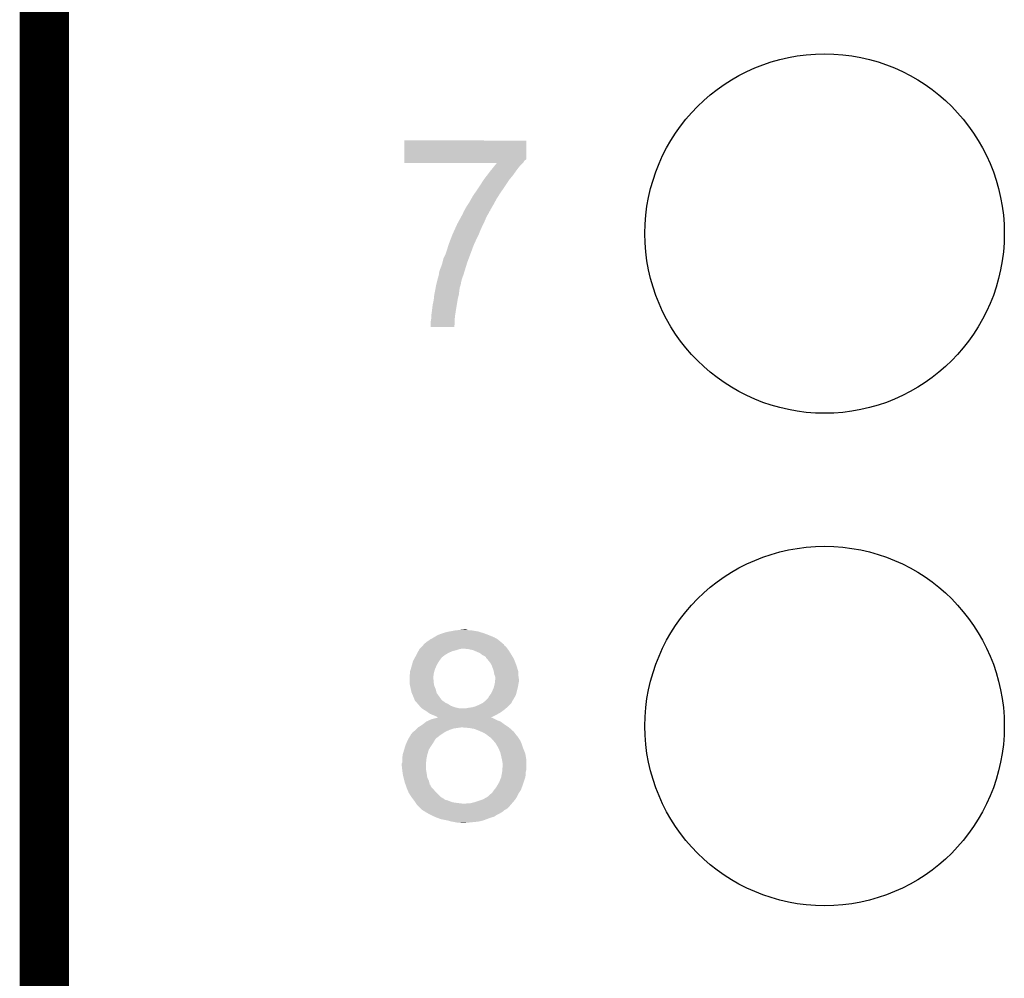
# Model space of a CAD drawing. Extents: x -4 to 126, y -8 to 66.
# Tile 35 of 256: x -4.36 to 0.72, y 34.05 to 38.99. Entities that reach past the tile are written whole.
import ezdxf

# ---------------------------------------------------------------- set-up
doc = ezdxf.new("R2010")
doc.units = 0
doc.layers.get('0').update_dxf_attribs({"linetype": 'CONTINUOUS'})
for name, color, linetype in [('CLICKER_2_FOR_TMPM4L4A_V104_GKO', 14, 'CONTINUOUS'), ('CLICKER_2_FOR_TMPM4L4A_V104_GTO', 11, 'CONTINUOUS'), ('CLICKER_2_FOR_TMPM4L4A_V104_GTS', 8, 'CONTINUOUS')]:
    doc.layers.add(name, color=color, linetype=linetype)

# ---------------------------------------------------------------- blocks, each defined once
blk = doc.blocks.new('ROUND_43')
blk.add_circle((0, 0), 0.9271)

msp = doc.modelspace()

# ---------------------------------------------------------------- linework, layer by layer
at = {"layer": 'CLICKER_2_FOR_TMPM4L4A_V104_GKO', "const_width": 0.254}
msp.add_lwpolyline([(-4.23672, -3.83286), (-4.23672, 61.95314)], dxfattribs=at)
at = {"layer": 'CLICKER_2_FOR_TMPM4L4A_V104_GTO'}
for points in [[(-2.379976, 38.27526), (-2.37996, 38.369218), (-1.75006, 38.27526), (-1.75006, 38.369218)], [(-2.37996, 38.369218), (-2.379958, 38.36924), (-1.75006, 38.369218), (-2.379958, 38.36924)], [(-2.37998, 38.25494), (-2.379978, 38.265094), (-1.765302, 38.25494), (-1.760222, 38.265094)], [(-2.37998, 38.252422), (-2.37998, 38.25494), (-1.76782, 38.252422), (-1.765302, 38.25494)], [(-1.902506, 38.2524), (-2.37998, 38.252422), (-1.767842, 38.2524), (-1.76782, 38.252422)], [(-2.379978, 38.272714), (-2.379976, 38.27526), (-1.750066, 38.272714), (-1.75006, 38.27526)], [(-2.379978, 38.27018), (-2.379978, 38.272714), (-1.7526, 38.27018), (-1.750066, 38.272714)], [(-2.379978, 38.265094), (-2.379978, 38.27018), (-1.760222, 38.265094), (-1.7526, 38.27018)], [(-1.916934, 38.234618), (-1.902506, 38.2524), (-1.785622, 38.234618), (-1.767842, 38.2524)], [(-1.954904, 38.18636), (-1.93548, 38.21176), (-1.82118, 38.18636), (-1.803038, 38.21176)], [(-1.93548, 38.21176), (-1.927238, 38.22192), (-1.803038, 38.21176), (-1.79578, 38.22192)], [(-1.927238, 38.22192), (-1.916934, 38.234618), (-1.79578, 38.22192), (-1.785622, 38.234618)], [(-1.99644, 38.1254), (-1.9685, 38.168578), (-1.865208, 38.1254), (-1.836422, 38.168578)], [(-1.9685, 38.16858), (-1.954904, 38.18636), (-1.83642, 38.16858), (-1.82118, 38.18636)], [(-1.9685, 38.168578), (-1.9685, 38.16858), (-1.836422, 38.168578), (-1.83642, 38.16858)], [(-2.015652, 38.09746), (-1.998188, 38.12286), (-1.88468, 38.09746), (-1.8669, 38.12286)], [(-1.998188, 38.12286), (-1.99644, 38.1254), (-1.8669, 38.12286), (-1.865208, 38.1254)], [(-2.044702, 38.049198), (-2.033092, 38.06952), (-1.913546, 38.049198), (-1.902458, 38.06952)], [(-2.033092, 38.06952), (-2.024382, 38.08476), (-1.902458, 38.06952), (-1.892762, 38.08476)], [(-2.024382, 38.08476), (-2.015652, 38.09746), (-1.892762, 38.08476), (-1.88468, 38.09746)], [(-2.07518, 37.995866), (-2.075178, 37.998404), (-1.943098, 37.995866), (-1.942252, 37.998404)], [(-2.075178, 37.998404), (-2.072642, 38.003476), (-1.942252, 37.998404), (-1.94056, 38.003476)], [(-2.072642, 38.003476), (-2.072638, 38.003482), (-1.94056, 38.003476), (-1.940556, 38.003482)], [(-2.072638, 38.003482), (-2.069258, 38.008554), (-1.940556, 38.003482), (-1.935486, 38.008554)], [(-2.069258, 38.008554), (-2.067564, 38.011096), (-1.935486, 38.008554), (-1.93548, 38.011096)], [(-2.067564, 38.011096), (-2.06756, 38.011102), (-1.93548, 38.011096), (-1.935478, 38.011102)], [(-2.06756, 38.011102), (-2.06248, 38.021258), (-1.935478, 38.011102), (-1.929554, 38.021258)], [(-2.06248, 38.021258), (-2.054862, 38.03396), (-1.929554, 38.021258), (-1.922146, 38.03396)], [(-2.054862, 38.03396), (-2.049782, 38.04158), (-1.922146, 38.03396), (-1.9177, 38.04158)], [(-2.049782, 38.04158), (-2.044702, 38.049198), (-1.9177, 38.04158), (-1.913546, 38.049198)], [(-2.10566, 37.93998), (-2.10012, 37.95014), (-1.97104, 37.93998), (-1.96596, 37.95014)], [(-2.10012, 37.95014), (-2.090422, 37.96792), (-1.96596, 37.95014), (-1.95834, 37.96792)], [(-2.090422, 37.96792), (-2.08211, 37.98316), (-1.95834, 37.96792), (-1.95072, 37.98316)], [(-2.08211, 37.98316), (-2.075186, 37.995858), (-1.95072, 37.98316), (-1.9431, 37.995858)], [(-2.075186, 37.995858), (-2.07518, 37.995866), (-1.9431, 37.995858), (-1.943098, 37.995866)], [(-2.13106, 37.8841), (-2.12067, 37.90696), (-1.995424, 37.8841), (-1.98628, 37.90696)], [(-2.12067, 37.90696), (-2.11028, 37.92982), (-1.98628, 37.90696), (-1.97612, 37.92982)], [(-2.11028, 37.92982), (-2.10566, 37.93998), (-1.97612, 37.92982), (-1.97104, 37.93998)], [(-2.151382, 37.83076), (-2.141706, 37.85616), (-2.020686, 37.83076), (-2.00914, 37.85616)], [(-2.141706, 37.85616), (-2.132028, 37.88156), (-2.00914, 37.85616), (-1.99644, 37.88156)], [(-2.132028, 37.88156), (-2.13106, 37.8841), (-1.99644, 37.88156), (-1.995424, 37.8841)], [(-2.16662, 37.782502), (-2.160694, 37.80028), (-2.038668, 37.782502), (-2.032, 37.80028)], [(-2.160694, 37.80028), (-2.159, 37.80536), (-2.032, 37.80028), (-2.030154, 37.80536)], [(-2.159, 37.80536), (-2.152144, 37.82822), (-2.030154, 37.80536), (-2.02184, 37.82822)], [(-2.152144, 37.82822), (-2.151382, 37.83076), (-2.02184, 37.82822), (-2.020686, 37.83076)], [(-2.18186, 37.74186), (-2.17678, 37.762182), (-2.05391, 37.74186), (-2.046288, 37.762182)], [(-2.17678, 37.762182), (-2.16662, 37.782502), (-2.046288, 37.762182), (-2.038668, 37.782502)], [(-2.19964, 37.688522), (-2.197098, 37.698682), (-2.070492, 37.688522), (-2.067366, 37.698682)], [(-2.197098, 37.698682), (-2.186938, 37.72408), (-2.067366, 37.698682), (-2.05955, 37.72408)], [(-2.186938, 37.72408), (-2.182586, 37.739322), (-2.05955, 37.72408), (-2.05486, 37.739322)], [(-2.182586, 37.739322), (-2.18186, 37.74186), (-2.05486, 37.739322), (-2.05391, 37.74186)], [(-2.214218, 37.627558), (-2.210242, 37.6428), (-2.087882, 37.627558), (-2.08534, 37.6428)], [(-2.210242, 37.6428), (-2.207592, 37.65296), (-2.08534, 37.6428), (-2.082798, 37.65296)], [(-2.207592, 37.65296), (-2.203618, 37.668198), (-2.082798, 37.65296), (-2.07772, 37.668198)], [(-2.203618, 37.668198), (-2.202292, 37.67328), (-2.07772, 37.668198), (-2.07518, 37.67328)], [(-2.202292, 37.67328), (-2.19964, 37.683442), (-2.07518, 37.67328), (-2.072054, 37.683442)], [(-2.19964, 37.683442), (-2.19964, 37.688522), (-2.072054, 37.683442), (-2.070492, 37.688522)], [(-2.224532, 37.57422), (-2.220468, 37.59454), (-2.09804, 37.57422), (-2.0955, 37.59454)], [(-2.220468, 37.59454), (-2.21996, 37.59708), (-2.0955, 37.59454), (-2.095138, 37.59708)], [(-2.21996, 37.59708), (-2.21719, 37.612318), (-2.095138, 37.59708), (-2.09296, 37.612318)], [(-2.21719, 37.612318), (-2.21488, 37.62502), (-2.09296, 37.612318), (-2.088728, 37.62502)], [(-2.21488, 37.62502), (-2.214218, 37.627558), (-2.088728, 37.62502), (-2.087882, 37.627558)], [(-2.23266, 37.523418), (-2.22758, 37.546282), (-2.108202, 37.523418), (-2.10439, 37.546282)], [(-2.22758, 37.546282), (-2.22682, 37.5539), (-2.10439, 37.546282), (-2.10312, 37.5539)], [(-2.22682, 37.5539), (-2.22504, 37.57168), (-2.10312, 37.5539), (-2.098676, 37.57168)], [(-2.22504, 37.57168), (-2.224532, 37.57422), (-2.098676, 37.57168), (-2.09804, 37.57422)], [(-2.23774, 37.48278), (-2.234566, 37.50818), (-2.114752, 37.48278), (-2.11074, 37.50818)], [(-2.234566, 37.50818), (-2.23266, 37.523418), (-2.11074, 37.50818), (-2.108202, 37.523418)], [(-2.24282, 37.437062), (-2.24028, 37.452302), (-2.119458, 37.437062), (-2.118726, 37.452302)], [(-2.24028, 37.467542), (-2.23774, 37.48278), (-2.117158, 37.467542), (-2.114752, 37.48278)], [(-2.24028, 37.459918), (-2.24028, 37.467542), (-2.11836, 37.459918), (-2.117158, 37.467542)], [(-2.24028, 37.452302), (-2.24028, 37.459918), (-2.118726, 37.452302), (-2.11836, 37.459918)], [(-2.24282, 37.406602), (-2.24282, 37.437062), (-2.120922, 37.406602), (-2.119458, 37.437062)], [(-2.120922, 37.40658), (-2.24282, 37.406602), (-2.120922, 37.40658), (-2.120922, 37.406602)], [(-2.226734, 35.80638), (-2.214032, 35.814), (-1.915158, 35.80638), (-1.93294, 35.814)], [(-2.214032, 35.814), (-2.209798, 35.81654), (-1.93294, 35.814), (-1.939542, 35.81654)], [(-2.209798, 35.81654), (-2.19202, 35.82416), (-1.939542, 35.81654), (-1.95935, 35.82416)], [(-2.19202, 35.82416), (-2.184394, 35.826702), (-1.95935, 35.82416), (-1.96596, 35.826702)], [(-2.184394, 35.826702), (-2.17678, 35.82924), (-1.96596, 35.826702), (-1.974208, 35.82924)], [(-2.17678, 35.82924), (-2.159002, 35.83432), (-1.974208, 35.82924), (-1.99072, 35.83432)], [(-2.159002, 35.83432), (-2.145456, 35.83686), (-1.99072, 35.83432), (-1.998978, 35.83686)], [(-2.145456, 35.83686), (-2.118362, 35.84194), (-1.998978, 35.83686), (-2.029458, 35.84194)], [(-2.118362, 35.84194), (-2.095482, 35.844482), (-2.042158, 35.84194), (-2.05232, 35.844482)], [(-2.095482, 35.844482), (-2.072658, 35.847018), (-2.05232, 35.844482), (-2.059938, 35.847018)], [(-2.072658, 35.847018), (-2.072638, 35.84702), (-2.059938, 35.847018), (-2.072638, 35.84702)], [(-2.28854, 35.75812), (-2.284308, 35.7632), (-1.8542, 35.75812), (-1.861816, 35.7632)], [(-2.284308, 35.7632), (-2.280078, 35.768276), (-1.861816, 35.7632), (-1.864358, 35.768276)], [(-2.280078, 35.768276), (-2.277956, 35.770822), (-1.864358, 35.768276), (-1.866902, 35.770822)], [(-2.277956, 35.770822), (-2.275842, 35.773358), (-1.866902, 35.770822), (-1.869944, 35.773358)], [(-2.275842, 35.773358), (-2.273296, 35.775902), (-1.869944, 35.773358), (-1.872998, 35.775902)], [(-2.273296, 35.775902), (-2.26822, 35.778442), (-1.872998, 35.775902), (-1.876046, 35.778442)], [(-2.26822, 35.778442), (-2.26314, 35.78352), (-1.876046, 35.778442), (-1.88214, 35.78352)], [(-2.26314, 35.78352), (-2.25552, 35.7886), (-1.88214, 35.78352), (-1.888236, 35.7886)], [(-2.25552, 35.7886), (-2.245358, 35.79622), (-1.888236, 35.7886), (-1.897382, 35.79622)], [(-2.245358, 35.79622), (-2.235202, 35.8013), (-1.897382, 35.79622), (-1.90627, 35.8013)], [(-2.235202, 35.8013), (-2.226734, 35.80638), (-1.90627, 35.8013), (-1.915158, 35.80638)], [(-2.324562, 35.702244), (-2.31902, 35.7124), (-2.186932, 35.702244), (-2.173394, 35.7124)], [(-2.31902, 35.7124), (-2.31648, 35.717482), (-2.173394, 35.7124), (-2.166618, 35.717482)], [(-2.31648, 35.717482), (-2.3114, 35.727638), (-2.166618, 35.717482), (-2.148844, 35.727638)], [(-2.3114, 35.72764), (-2.307046, 35.73526), (-2.14884, 35.72764), (-2.131058, 35.73526)], [(-2.3114, 35.727638), (-2.3114, 35.72764), (-2.148844, 35.727638), (-2.14884, 35.72764)], [(-2.307046, 35.73526), (-2.304142, 35.74034), (-2.131058, 35.73526), (-2.110742, 35.74034)], [(-2.304142, 35.74034), (-2.301238, 35.74542), (-2.110742, 35.74034), (-2.095498, 35.74542)], [(-2.301238, 35.74542), (-2.2987, 35.74796), (-2.095498, 35.74542), (-2.082798, 35.74796)], [(-2.2987, 35.74796), (-2.29616, 35.7505), (-1.847214, 35.74796), (-1.84912, 35.7505)], [(-2.29616, 35.7505), (-2.288542, 35.758118), (-1.84912, 35.7505), (-1.854198, 35.758118)], [(-2.288542, 35.758118), (-2.28854, 35.75812), (-1.854198, 35.758118), (-1.8542, 35.75812)], [(-2.04724, 35.74542), (-2.0701, 35.74796), (-1.84531, 35.74542), (-1.847214, 35.74796)], [(-2.024386, 35.74034), (-2.04724, 35.74542), (-1.8415, 35.74034), (-1.84531, 35.74542)], [(-2.024378, 35.740338), (-2.024386, 35.74034), (-1.841498, 35.740338), (-1.8415, 35.74034)], [(-1.98882, 35.725098), (-2.024378, 35.740338), (-1.831972, 35.725098), (-1.841498, 35.740338)], [(-1.98247, 35.72002), (-1.98882, 35.725098), (-1.8288, 35.72002), (-1.831972, 35.725098)], [(-1.976118, 35.714938), (-1.98247, 35.72002), (-1.82575, 35.714938), (-1.8288, 35.72002)], [(-1.965958, 35.709858), (-1.976118, 35.714938), (-1.822702, 35.709858), (-1.82575, 35.714938)], [(-2.34188, 35.65652), (-2.337726, 35.671758), (-2.21488, 35.65652), (-2.20726, 35.671758)], [(-2.337726, 35.671758), (-2.334262, 35.68446), (-2.20726, 35.671758), (-2.19964, 35.68446)], [(-2.334262, 35.68446), (-2.33426, 35.684462), (-2.19964, 35.68446), (-2.19964, 35.684462)], [(-2.33426, 35.684462), (-2.32872, 35.69462), (-2.19964, 35.684462), (-2.192018, 35.69462)], [(-2.32872, 35.69462), (-2.325946, 35.699706), (-2.192018, 35.69462), (-2.18694, 35.699706)], [(-2.325946, 35.699706), (-2.324562, 35.702244), (-2.18694, 35.699706), (-2.186932, 35.702244)], [(-1.95834, 35.70477), (-1.965958, 35.709858), (-1.819648, 35.70477), (-1.822702, 35.709858)], [(-1.958336, 35.702234), (-1.95834, 35.70477), (-1.818126, 35.702234), (-1.819648, 35.70477)], [(-1.95181, 35.694622), (-1.958336, 35.702234), (-1.81356, 35.694622), (-1.818126, 35.702234)], [(-1.9431, 35.684462), (-1.95181, 35.694622), (-1.809652, 35.684462), (-1.81356, 35.694622)], [(-1.9304, 35.66668), (-1.9431, 35.684462), (-1.802812, 35.66668), (-1.809652, 35.684462)], [(-1.928494, 35.661602), (-1.9304, 35.66668), (-1.80086, 35.661602), (-1.802812, 35.66668)], [(-1.92278, 35.64636), (-1.928494, 35.661602), (-1.79617, 35.64636), (-1.80086, 35.661602)], [(-2.35204, 35.610802), (-2.350136, 35.61842), (-2.228428, 35.610802), (-2.22758, 35.61842)], [(-2.35204, 35.59556), (-2.35204, 35.610802), (-2.23012, 35.59556), (-2.228428, 35.610802)], [(-2.350136, 35.61842), (-2.3495, 35.620962), (-2.22758, 35.61842), (-2.226946, 35.620962)], [(-2.3495, 35.631124), (-2.347216, 35.638742), (-2.224404, 35.631124), (-2.222498, 35.638742)], [(-2.3495, 35.620962), (-2.3495, 35.631124), (-2.226946, 35.620962), (-2.224404, 35.631124)], [(-2.347216, 35.638742), (-2.34188, 35.65652), (-2.222498, 35.638742), (-2.21488, 35.65652)], [(-1.9177, 35.63112), (-1.92278, 35.64636), (-1.791482, 35.63112), (-1.79617, 35.64636)], [(-1.917274, 35.628576), (-1.9177, 35.63112), (-1.7907, 35.628576), (-1.791482, 35.63112)], [(-1.915158, 35.615878), (-1.917274, 35.628576), (-1.7907, 35.615878), (-1.7907, 35.628576)], [(-1.912112, 35.60826), (-1.915158, 35.615878), (-1.7907, 35.60826), (-1.7907, 35.615878)], [(-2.35204, 35.593024), (-2.35204, 35.59556), (-2.23012, 35.593024), (-2.23012, 35.59556)], [(-2.35204, 35.585402), (-2.35204, 35.593024), (-2.227582, 35.585402), (-2.23012, 35.593024)], [(-2.35204, 35.572702), (-2.35204, 35.585402), (-2.22758, 35.572702), (-2.227582, 35.585402)], [(-2.35204, 35.567622), (-2.35204, 35.572702), (-2.226732, 35.567622), (-2.22758, 35.572702)], [(-2.349782, 35.557462), (-2.35204, 35.567622), (-2.22504, 35.557462), (-2.226732, 35.567622)], [(-1.917068, 35.54984), (-1.913256, 35.56508), (-1.79324, 35.54984), (-1.7907, 35.56508)], [(-1.913256, 35.56508), (-1.91262, 35.56762), (-1.7907, 35.56508), (-1.790192, 35.56762)], [(-1.91262, 35.56762), (-1.911492, 35.577778), (-1.790192, 35.56762), (-1.78816, 35.577778)], [(-1.91008, 35.603176), (-1.912112, 35.60826), (-1.789972, 35.603176), (-1.7907, 35.60826)], [(-1.911492, 35.577778), (-1.910082, 35.590478), (-1.78816, 35.577778), (-1.78816, 35.590478)], [(-1.910082, 35.590478), (-1.91008, 35.59048), (-1.78816, 35.590478), (-1.78816, 35.59048)], [(-1.91008, 35.59048), (-1.91008, 35.603176), (-1.78816, 35.59048), (-1.789972, 35.603176)], [(-2.34583, 35.539682), (-2.349782, 35.557462), (-2.217422, 35.539682), (-2.22504, 35.557462)], [(-2.34188, 35.521902), (-2.34583, 35.539682), (-2.212976, 35.521902), (-2.217422, 35.539682)], [(-2.34079, 35.519362), (-2.34188, 35.521902), (-2.212342, 35.519362), (-2.212976, 35.521902)], [(-2.33426, 35.50412), (-2.34079, 35.519362), (-2.201454, 35.50412), (-2.212342, 35.519362)], [(-1.937006, 35.509198), (-1.93294, 35.51428), (-1.8034, 35.509198), (-1.80213, 35.51428)], [(-1.93294, 35.51428), (-1.92532, 35.52952), (-1.80213, 35.51428), (-1.79832, 35.52952)], [(-1.92532, 35.52952), (-1.917702, 35.547298), (-1.79832, 35.52952), (-1.793876, 35.547298)], [(-1.917702, 35.547298), (-1.917068, 35.54984), (-1.793876, 35.547298), (-1.79324, 35.54984)], [(-2.32613, 35.4838), (-2.33426, 35.50412), (-2.18694, 35.4838), (-2.201454, 35.50412)], [(-2.325114, 35.481262), (-2.32613, 35.4838), (-2.184402, 35.481262), (-2.18694, 35.4838)], [(-2.3241, 35.478724), (-2.325114, 35.481262), (-2.180594, 35.478724), (-2.184402, 35.481262)], [(-2.321556, 35.47618), (-2.3241, 35.478724), (-2.17678, 35.47618), (-2.180594, 35.478724)], [(-2.316478, 35.4711), (-2.321556, 35.47618), (-2.170006, 35.4711), (-2.17678, 35.47618)], [(-2.314302, 35.468562), (-2.316478, 35.4711), (-2.166622, 35.468562), (-2.170006, 35.4711)], [(-2.309946, 35.46348), (-2.314302, 35.468562), (-2.15392, 35.46348), (-2.166622, 35.468562)], [(-2.30124, 35.453322), (-2.309946, 35.46348), (-2.138682, 35.453322), (-2.15392, 35.46348)], [(-2.01168, 35.450778), (-1.9939, 35.4584), (-1.844042, 35.450778), (-1.83642, 35.4584)], [(-1.9939, 35.4584), (-1.973592, 35.468554), (-1.83642, 35.4584), (-1.826266, 35.468554)], [(-1.973592, 35.468554), (-1.973584, 35.468558), (-1.826266, 35.468554), (-1.826266, 35.468558)], [(-1.973584, 35.468558), (-1.970624, 35.471096), (-1.826266, 35.468558), (-1.82626, 35.471096)], [(-1.970624, 35.471096), (-1.9558, 35.4838), (-1.82626, 35.471096), (-1.818322, 35.4838)], [(-1.9558, 35.4838), (-1.948182, 35.49142), (-1.818322, 35.4838), (-1.81356, 35.49142)], [(-1.948182, 35.49142), (-1.943102, 35.501578), (-1.81356, 35.49142), (-1.807756, 35.501578)], [(-1.943102, 35.501578), (-1.937006, 35.509198), (-1.807756, 35.501578), (-1.8034, 35.509198)], [(-2.30124, 35.45332), (-2.30124, 35.453322), (-2.138676, 35.45332), (-2.138682, 35.453322)], [(-2.293622, 35.445702), (-2.30124, 35.45332), (-2.118362, 35.445702), (-2.138676, 35.45332)], [(-2.28854, 35.44062), (-2.293622, 35.445702), (-2.095502, 35.44062), (-2.118362, 35.445702)], [(-2.286002, 35.438082), (-2.28854, 35.44062), (-1.857754, 35.438082), (-1.854708, 35.44062)], [(-2.273806, 35.43046), (-2.286002, 35.438082), (-1.8669, 35.43046), (-1.857754, 35.438082)], [(-2.26568, 35.42538), (-2.273806, 35.43046), (-1.874012, 35.42538), (-1.8669, 35.43046)], [(-2.255008, 35.417758), (-2.26568, 35.42538), (-1.88468, 35.417758), (-1.874012, 35.42538)], [(-2.247902, 35.412682), (-2.255008, 35.417758), (-1.89382, 35.412682), (-1.88468, 35.417758)], [(-2.23012, 35.40506), (-2.247902, 35.412682), (-1.90754, 35.40506), (-1.89382, 35.412682)], [(-2.059942, 35.44062), (-2.047238, 35.44316), (-1.854708, 35.44062), (-1.85166, 35.44316)], [(-2.047238, 35.44316), (-2.029462, 35.4457), (-1.85166, 35.44316), (-1.84912, 35.4457)], [(-2.029462, 35.4457), (-2.01168, 35.450778), (-1.84912, 35.4457), (-1.844042, 35.450778)], [(-2.28854, 35.35426), (-2.285274, 35.3568), (-1.85801, 35.35426), (-1.86182, 35.3568)], [(-2.285274, 35.3568), (-2.265682, 35.372038), (-1.86182, 35.3568), (-1.882138, 35.372038)], [(-2.265682, 35.372038), (-2.265678, 35.37204), (-1.882138, 35.372038), (-1.882142, 35.37204)], [(-2.265678, 35.37204), (-2.248914, 35.37966), (-1.882142, 35.37204), (-1.90246, 35.37966)], [(-2.248914, 35.37966), (-2.237738, 35.38474), (-1.90246, 35.37966), (-1.91262, 35.38474)], [(-2.237738, 35.38474), (-2.204924, 35.392358), (-1.91262, 35.38474), (-1.927856, 35.392358)], [(-2.21742, 35.39998), (-2.23012, 35.40506), (-1.917664, 35.39998), (-1.90754, 35.40506)], [(-2.212344, 35.397442), (-2.21742, 35.39998), (-1.922722, 35.397442), (-1.917664, 35.39998)], [(-2.207266, 35.392366), (-2.212344, 35.397442), (-1.932838, 35.392366), (-1.922722, 35.397442)], [(-2.204914, 35.39236), (-2.207266, 35.392366), (-1.932848, 35.39236), (-1.932838, 35.392366)], [(-2.204924, 35.392358), (-2.204914, 35.39236), (-1.927856, 35.392358), (-1.932848, 35.39236)], [(-2.345948, 35.30346), (-2.34442, 35.306004), (-2.19202, 35.30346), (-2.188204, 35.306004)], [(-2.34442, 35.306004), (-2.344398, 35.30854), (-2.188204, 35.306004), (-2.1844, 35.30854)], [(-2.344398, 35.30854), (-2.341876, 35.308548), (-2.1844, 35.30854), (-2.184388, 35.308548)], [(-2.341876, 35.308548), (-2.336798, 35.316162), (-2.184388, 35.308548), (-2.172968, 35.316162)], [(-2.336798, 35.316162), (-2.333626, 35.3187), (-2.172968, 35.316162), (-2.16916, 35.3187)], [(-2.333626, 35.3187), (-2.3241, 35.32632), (-2.16916, 35.3187), (-2.152016, 35.32632)], [(-2.3241, 35.32632), (-2.32156, 35.32886), (-2.152016, 35.32632), (-2.1463, 35.32886)], [(-2.32156, 35.32886), (-2.31394, 35.33648), (-2.1463, 35.32886), (-2.123438, 35.33648)], [(-2.31394, 35.33648), (-2.308858, 35.34156), (-2.123438, 35.33648), (-2.087878, 35.34156)], [(-2.308858, 35.34156), (-2.28854, 35.35426), (-1.83896, 35.34156), (-1.85801, 35.35426)], [(-2.075156, 35.341558), (-2.07518, 35.34156), (-1.838958, 35.341558), (-1.83896, 35.34156)], [(-2.0447, 35.33902), (-2.075156, 35.341558), (-1.836102, 35.33902), (-1.838958, 35.341558)], [(-2.016758, 35.333938), (-2.0447, 35.33902), (-1.830384, 35.333938), (-1.836102, 35.33902)], [(-1.99136, 35.32378), (-2.016758, 35.333938), (-1.818956, 35.32378), (-1.830384, 35.333938)], [(-1.98564, 35.321238), (-1.99136, 35.32378), (-1.816098, 35.321238), (-1.818956, 35.32378)], [(-1.968498, 35.313618), (-1.98564, 35.321238), (-1.81017, 35.313618), (-1.816098, 35.321238)], [(-1.95326, 35.30346), (-1.968498, 35.313618), (-1.802268, 35.30346), (-1.81017, 35.313618)], [(-2.37236, 35.25266), (-2.367744, 35.262818), (-2.236894, 35.25266), (-2.23012, 35.262818)], [(-2.367744, 35.262818), (-2.36197, 35.27552), (-2.23012, 35.262818), (-2.222502, 35.27552)], [(-2.36197, 35.27552), (-2.35966, 35.2806), (-2.222502, 35.27552), (-2.219114, 35.2806)], [(-2.35966, 35.2806), (-2.358136, 35.283142), (-2.219114, 35.2806), (-2.217418, 35.283142)], [(-2.358136, 35.283142), (-2.356614, 35.28568), (-2.217418, 35.283142), (-2.214878, 35.28568)], [(-2.356614, 35.28568), (-2.345948, 35.30346), (-2.214878, 35.28568), (-2.19202, 35.30346)], [(-1.94691, 35.29838), (-1.95326, 35.30346), (-1.798318, 35.29838), (-1.802268, 35.30346)], [(-1.943734, 35.29584), (-1.94691, 35.29838), (-1.79578, 35.29584), (-1.798318, 35.29838)], [(-1.94056, 35.2933), (-1.943734, 35.29584), (-1.794086, 35.2933), (-1.79578, 35.29584)], [(-1.932938, 35.288218), (-1.94056, 35.2933), (-1.790698, 35.288218), (-1.794086, 35.2933)], [(-1.9304, 35.28568), (-1.932938, 35.288218), (-1.789006, 35.28568), (-1.790698, 35.288218)], [(-1.91911, 35.27298), (-1.9304, 35.28568), (-1.78054, 35.27298), (-1.789006, 35.28568)], [(-1.910078, 35.262818), (-1.91911, 35.27298), (-1.776184, 35.262818), (-1.78054, 35.27298)], [(-1.905506, 35.2552), (-1.910078, 35.262818), (-1.77292, 35.2552), (-1.776184, 35.262818)], [(-1.89484, 35.237418), (-1.905506, 35.2552), (-1.766992, 35.237418), (-1.77292, 35.2552)], [(-2.3876, 35.201862), (-2.37998, 35.227262), (-2.2606, 35.201862), (-2.252978, 35.227262)], [(-2.37998, 35.227262), (-2.373886, 35.24758), (-2.252978, 35.227262), (-2.24028, 35.24758)], [(-2.373886, 35.24758), (-2.37236, 35.25266), (-2.24028, 35.24758), (-2.236894, 35.25266)], [(-1.892582, 35.23234), (-1.89484, 35.237418), (-1.7653, 35.23234), (-1.766992, 35.237418)], [(-1.884678, 35.214558), (-1.892582, 35.23234), (-1.758186, 35.214558), (-1.7653, 35.23234)], [(-1.882772, 35.206938), (-1.884678, 35.214558), (-1.75514, 35.206938), (-1.758186, 35.214558)], [(-1.8796, 35.19424), (-1.882772, 35.206938), (-1.753022, 35.19424), (-1.75514, 35.206938)], [(-2.39268, 35.145982), (-2.392678, 35.156144), (-2.26822, 35.145982), (-2.267374, 35.156144)], [(-2.392678, 35.156144), (-2.39014, 35.161224), (-2.267374, 35.156144), (-2.26695, 35.161224)], [(-2.39014, 35.18154), (-2.387602, 35.20186), (-2.264666, 35.18154), (-2.2606, 35.20186)], [(-2.39014, 35.176462), (-2.39014, 35.18154), (-2.26568, 35.176462), (-2.264666, 35.18154)], [(-2.39014, 35.161224), (-2.39014, 35.176462), (-2.26695, 35.161224), (-2.26568, 35.176462)], [(-2.387602, 35.20186), (-2.3876, 35.201862), (-2.2606, 35.20186), (-2.2606, 35.201862)], [(-1.875648, 35.176458), (-1.8796, 35.19424), (-1.75006, 35.176458), (-1.753022, 35.19424)], [(-1.87452, 35.17138), (-1.875648, 35.176458), (-1.75006, 35.17138), (-1.75006, 35.176458)], [(-1.87198, 35.156138), (-1.87452, 35.17138), (-1.75006, 35.156138), (-1.75006, 35.17138)], [(-1.87198, 35.14344), (-1.87198, 35.156138), (-1.75006, 35.14344), (-1.75006, 35.156138)], [(-2.392678, 35.14598), (-2.39268, 35.145982), (-2.26822, 35.14598), (-2.26822, 35.145982)], [(-2.390704, 35.128202), (-2.392678, 35.14598), (-2.26822, 35.128202), (-2.26822, 35.14598)], [(-2.39014, 35.12312), (-2.390704, 35.128202), (-2.267202, 35.12312), (-2.26822, 35.128202)], [(-2.389186, 35.1155), (-2.39014, 35.12312), (-2.26568, 35.1155), (-2.267202, 35.12312)], [(-2.3876, 35.1028), (-2.389186, 35.1155), (-2.263562, 35.1028), (-2.26568, 35.1155)], [(-2.387034, 35.10026), (-2.3876, 35.1028), (-2.26314, 35.10026), (-2.263562, 35.1028)], [(-1.876832, 35.100258), (-1.874522, 35.112958), (-1.7526, 35.100258), (-1.7526, 35.112958)], [(-1.874522, 35.112958), (-1.87452, 35.11296), (-1.7526, 35.112958), (-1.7526, 35.11296)], [(-1.87452, 35.11296), (-1.873674, 35.123118), (-1.7526, 35.11296), (-1.75006, 35.123118)], [(-1.873674, 35.123118), (-1.87198, 35.14344), (-1.75006, 35.123118), (-1.75006, 35.14344)], [(-2.383084, 35.082484), (-2.387034, 35.10026), (-2.2606, 35.082484), (-2.26314, 35.10026)], [(-2.38252, 35.07994), (-2.383084, 35.082484), (-2.259328, 35.07994), (-2.2606, 35.082484)], [(-2.379344, 35.067242), (-2.38252, 35.07994), (-2.25298, 35.067242), (-2.259328, 35.07994)], [(-2.377438, 35.05962), (-2.379344, 35.067242), (-2.251074, 35.05962), (-2.25298, 35.067242)], [(-2.372908, 35.046938), (-2.377438, 35.05962), (-2.247904, 35.046938), (-2.251074, 35.05962)], [(-1.89992, 35.04184), (-1.88976, 35.059618), (-1.769534, 35.04184), (-1.763608, 35.059618)], [(-1.88976, 35.059618), (-1.879602, 35.085018), (-1.763608, 35.059618), (-1.755142, 35.085018)], [(-1.879602, 35.085018), (-1.876832, 35.100258), (-1.755142, 35.085018), (-1.7526, 35.100258)], [(-2.372902, 35.04692), (-2.372908, 35.046938), (-2.245376, 35.04692), (-2.247904, 35.046938)], [(-2.370182, 35.0393), (-2.372902, 35.04692), (-2.24282, 35.0393), (-2.245376, 35.04692)], [(-2.36746, 35.03168), (-2.370182, 35.0393), (-2.23774, 35.03168), (-2.24282, 35.0393)], [(-2.36474, 35.02406), (-2.36746, 35.03168), (-2.23012, 35.02406), (-2.23774, 35.03168)], [(-2.36365, 35.02152), (-2.36474, 35.02406), (-2.22758, 35.02152), (-2.23012, 35.02406)], [(-2.358208, 35.008822), (-2.36365, 35.02152), (-2.217422, 35.008822), (-2.22758, 35.02152)], [(-2.35712, 35.006282), (-2.358208, 35.008822), (-2.21488, 35.006282), (-2.217422, 35.008822)], [(-2.3495, 34.993578), (-2.35712, 35.006282), (-2.202176, 34.993578), (-2.21488, 35.006282)], [(-1.950722, 34.983418), (-1.927864, 35.003738), (-1.798322, 34.983418), (-1.78816, 35.003738)], [(-1.927864, 35.003738), (-1.92786, 35.00374), (-1.78816, 35.003738), (-1.78816, 35.00374)], [(-1.92786, 35.00374), (-1.925322, 35.006278), (-1.78816, 35.00374), (-1.786468, 35.006278)], [(-1.925322, 35.006278), (-1.92024, 35.0139), (-1.786468, 35.006278), (-1.781388, 35.0139)], [(-1.92024, 35.0139), (-1.916178, 35.018978), (-1.781388, 35.0139), (-1.778002, 35.018978)], [(-1.916178, 35.018978), (-1.91008, 35.0266), (-1.778002, 35.018978), (-1.775144, 35.0266)], [(-1.91008, 35.0266), (-1.901614, 35.0393), (-1.775144, 35.0266), (-1.77038, 35.0393)], [(-1.901614, 35.0393), (-1.89992, 35.04184), (-1.77038, 35.0393), (-1.769534, 35.04184)], [(-2.342728, 34.983422), (-2.3495, 34.993578), (-2.19202, 34.983422), (-2.202176, 34.993578)], [(-2.33934, 34.97834), (-2.342728, 34.983422), (-2.183126, 34.97834), (-2.19202, 34.983422)], [(-2.33553, 34.973262), (-2.33934, 34.97834), (-2.174242, 34.973262), (-2.183126, 34.97834)], [(-2.333626, 34.970722), (-2.33553, 34.973262), (-2.1717, 34.970722), (-2.174242, 34.973262)], [(-2.33172, 34.96818), (-2.333626, 34.970722), (-2.166622, 34.96818), (-2.1717, 34.970722)], [(-2.329814, 34.96564), (-2.33172, 34.96818), (-2.156462, 34.96564), (-2.166622, 34.96818)], [(-2.326004, 34.96056), (-2.329814, 34.96564), (-2.14376, 34.96056), (-2.156462, 34.96564)], [(-2.3241, 34.95802), (-2.326004, 34.96056), (-2.136136, 34.95802), (-2.14376, 34.96056)], [(-2.322408, 34.955482), (-2.3241, 34.95802), (-2.128522, 34.955482), (-2.136136, 34.95802)], [(-2.320712, 34.95294), (-2.322408, 34.955482), (-2.11074, 34.95294), (-2.128522, 34.955482)], [(-2.317326, 34.94786), (-2.320712, 34.95294), (-2.0701, 34.94786), (-2.11074, 34.95294)], [(-2.057404, 34.950398), (-2.039622, 34.9504), (-1.82372, 34.950398), (-1.82372, 34.9504)], [(-2.039622, 34.9504), (-2.0193, 34.955482), (-1.82372, 34.9504), (-1.819364, 34.955482)], [(-2.0193, 34.955482), (-1.98121, 34.968178), (-1.819364, 34.955482), (-1.80848, 34.968178)], [(-1.98121, 34.968178), (-1.973582, 34.97072), (-1.80848, 34.968178), (-1.806786, 34.97072)], [(-1.973582, 34.97072), (-1.950722, 34.983418), (-1.806786, 34.97072), (-1.798322, 34.983418)], [(-2.31394, 34.94278), (-2.317326, 34.94786), (-1.83025, 34.94278), (-1.825896, 34.94786)], [(-2.30378, 34.93262), (-2.31394, 34.94278), (-1.838958, 34.93262), (-1.83025, 34.94278)], [(-2.29616, 34.925), (-2.30378, 34.93262), (-1.84658, 34.925), (-1.838958, 34.93262)], [(-2.29108, 34.91992), (-2.29616, 34.925), (-1.854202, 34.91992), (-1.84658, 34.925)], [(-2.288542, 34.917382), (-2.29108, 34.91992), (-1.859276, 34.917382), (-1.854202, 34.91992)], [(-2.28447, 34.914838), (-2.288542, 34.917382), (-1.86436, 34.914838), (-1.859276, 34.917382)], [(-2.27228, 34.907218), (-2.28447, 34.914838), (-1.871982, 34.907218), (-1.86436, 34.914838)], [(-2.26822, 34.90468), (-2.27228, 34.907218), (-1.876214, 34.90468), (-1.871982, 34.907218)], [(-2.259328, 34.8996), (-2.26822, 34.90468), (-1.88468, 34.8996), (-1.876214, 34.90468)], [(-2.250438, 34.89452), (-2.259328, 34.8996), (-1.89484, 34.89452), (-1.88468, 34.8996)], [(-2.062484, 34.94786), (-2.057404, 34.950398), (-1.825896, 34.94786), (-1.82372, 34.950398)], [(-2.245354, 34.891978), (-2.250438, 34.89452), (-1.899922, 34.891978), (-1.89484, 34.89452)], [(-2.23012, 34.88436), (-2.245354, 34.891978), (-1.911348, 34.88436), (-1.899922, 34.891978)], [(-2.224188, 34.881818), (-2.23012, 34.88436), (-1.91516, 34.881818), (-1.911348, 34.88436)], [(-2.21234, 34.87674), (-2.224188, 34.881818), (-1.93294, 34.87674), (-1.91516, 34.881818)], [(-2.192022, 34.869122), (-2.21234, 34.87674), (-1.953256, 34.869122), (-1.93294, 34.87674)], [(-2.153918, 34.8615), (-2.192022, 34.869122), (-1.973582, 34.8615), (-1.953256, 34.869122)], [(-2.136142, 34.85642), (-2.153918, 34.8615), (-1.996442, 34.85642), (-1.973582, 34.8615)], [(-2.1209, 34.85388), (-2.136142, 34.85642), (-2.0193, 34.85388), (-1.996442, 34.85642)], [(-2.108202, 34.85134), (-2.1209, 34.85388), (-2.0447, 34.85134), (-2.0193, 34.85388)], [(-2.085342, 34.8488), (-2.095502, 34.85134), (-2.070098, 34.8488), (-2.0447, 34.85134)]]:
    msp.add_solid(points, dxfattribs=at)

# ---------------------------------------------------------------- block references
at = {"layer": 'CLICKER_2_FOR_TMPM4L4A_V104_GTS'}
for p in [(-0.21082, 37.88918), (-0.21082, 35.34918)]:
    msp.add_blockref('ROUND_43', p, dxfattribs=at)

doc.saveas('drawing.dxf')
